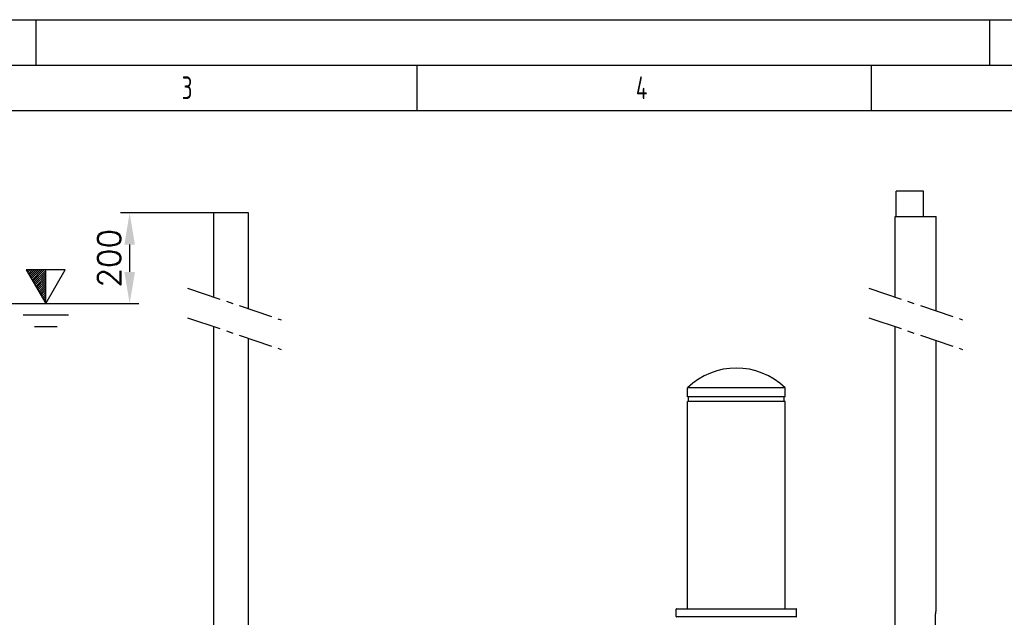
# Model space of a CAD drawing. Header units: millimetres. Extents: x -3789 to 8091, y -6405 to 1995.
# Tile 29 of 48: x -1724 to 444, y 678 to 1995. Entities that reach past the tile are written whole.
import ezdxf

# ---------------------------------------------------------------- set-up
doc = ezdxf.new("R2010")
doc.units = ezdxf.units.MM
doc.header["$LTSCALE"] = 20
doc.linetypes.add('MITTE', pattern=[2, 1.25, -0.25, 0.25, -0.25])
doc.layers.get('0').update_dxf_attribs({"linetype": 'CONTINUOUS'})
doc.layers.get('DEFPOINTS').update_dxf_attribs({"linetype": 'CONTINUOUS'})
for name, color, linetype in [('02-LINIE-035', 2, 'CONTINUOUS'), ('05-ACHSE', 1, 'MITTE'), ('06-MASSE1', 1, 'CONTINUOUS'), ('10-TEXT-025', 1, 'CONTINUOUS'), ('KSB-BLATTRAND', 2, 'CONTINUOUS')]:
    doc.layers.add(name, color=color, linetype=linetype)
doc.layers.add('AM_5', color=3, linetype='CONTINUOUS', lineweight=25)
doc.styles.add('ACA_NORM', font='ROMANS.SHX')
doc.styles.get("Standard").update_dxf_attribs({"font": 'ISOCP.SHX'})
doc.dimstyles.new('1-20', dxfattribs={"dimscale": 20, "dimtxt": 2.5, "dimasz": 3.5, "dimexe": 1, "dimexo": 0, "dimgap": 1, "dimtad": 1, "dimdec": 0, "dimzin": 0, "dimdsep": 46, "dimtxsty": 'ACA_NORM', "dimcen": 0, "dimadec": 0, "dimazin": 0, "dimtfac": 2.4, "dimtdec": 0, "dimtmove": 0, "dimatfit": 3, "dimfxl": 1, "dimtolj": 1, "dimtzin": 0, "dimarcsym": 0})

# ---------------------------------------------------------------- blocks, each defined once
blk = doc.blocks.new('*D3')
at = {"layer": '06-MASSE1', "color": 0, "lineweight": -2}
for p, q in [((-1296.3, 1569.1), (-1502, 1569.1)), ((-1482, 1499.1), (-1482, 1439.1)), ((-1751.9, 1369.1), (-1462, 1369.1))]:
    blk.add_line(p, q, dxfattribs=at)
at = {"layer": '06-MASSE1', "color": 0}
for points in [[(-1493.6, 1499.1), (-1470.3, 1499.1), (-1482, 1569.1)], [(-1493.6, 1439.1), (-1470.3, 1439.1), (-1482, 1369.1)]]:
    blk.add_solid(points, dxfattribs=at)
at = {"layer": 'DEFPOINTS', "color": 0}
for p in [(-1296.3, 1569.1), (-1751.9, 1369.1), (-1482, 1369.1)]:
    blk.add_point(p, dxfattribs=at)
at = {"layer": '06-MASSE1', "color": 0, "insert": (-1527, 1469.1), "char_height": 50, "attachment_point": 5, "rotation": 90, "style": 'ACA_NORM'}
blk.add_mtext('\\A1;200', dxfattribs=at)
blk = doc.blocks.new('Rahmen_A2')
at = {"color": 1, "ltscale": 150}
for p, q in [((0, 420), (594, 420)), ((10, 410), (584, 410))]:
    blk.add_line(p, q, dxfattribs=at)
at = {"layer": 'KSB-BLATTRAND'}
for p, q in [((105, 420), (105, 415)), ((210, 420), (210, 415)), ((5, 415), (589, 415)), ((147, 410), (147, 415)), ((197, 410), (197, 415))]:
    blk.add_line(p, q, dxfattribs=at)
at = {"layer": 'KSB-BLATTRAND', "width": 0.75}
for s, p in [('3', (121.0625, 411.25)), ('4', (171.0625, 411.25))]:
    blk.add_text(s, height=2.5, dxfattribs=at).set_placement(p)

msp = doc.modelspace()

# ---------------------------------------------------------------- linework, layer by layer
at = {"layer": '02-LINIE-035'}
for p, q in [((265.7, 1617.1), (205.4, 1617.1)), ((205.4, 1561.4), (205.4, 1617.1)), ((265.7, 1561.4), (265.7, 1617.1)), ((-1220.2, 1569.1), (-1296.3, 1569.1)), ((-1296.3, 1383.7), (-1296.3, 1569.1)), ((-1220.2, 1357.9), (-1220.2, 1569.1)), ((203.4, 1561.4), (293.4, 1561.4)), ((203.4, 1383.7), (203.4, 1561.4)), ((293.4, 1353.2), (293.4, 1561.4)), ((-1296.3, 84.1), (-1296.3, 1318.5)), ((203.4, 661.4), (203.4, 1318.5)), ((-1220.2, 84.1), (-1220.2, 1292.7)), ((293.4, 691.4), (293.4, 1288)), ((-38.7, 1183.7), (-253.7, 1183.7)), ((-253.7, 1163.7), (-253.7, 1183.7)), ((-38.7, 1163.7), (-38.7, 1183.7)), ((-38.7, 1163.7), (-253.7, 1163.7)), ((-38.7, 1153.7), (-253.7, 1153.7)), ((-253.7, 697.1), (-253.7, 1153.7)), ((-251.7, 1153.7), (-251.7, 1163.7)), ((-40.7, 1153.7), (-40.7, 1163.7)), ((-38.7, 697.1), (-38.7, 1153.7)), ((-13.7, 696.1), (-278.7, 696.1)), ((-278.7, 680.1), (-278.7, 696.1)), ((-277.7, 697.1), (-14.7, 697.1)), ((-13.7, 680.1), (-13.7, 696.1)), ((-278.7, 680.1), (-13.7, 680.1)), ((-14.7, 679.1), (-277.7, 679.1)), ((292.3, 661.4), (292.3, 681.4))]:
    msp.add_line(p, q, dxfattribs=at)
for centre, radius, start, end in [((-146.2, 1072.1), 155, 46.0883, 133.9117), ((-277.7, 696.1), 1, 90, 180), ((-14.7, 696.1), 1, 0, 90), ((-277.7, 680.1), 1, 180, 270), ((-14.7, 680.1), 1, 270, 0)]:
    msp.add_arc(centre, radius, start, end, dxfattribs=at)
msp.add_open_spline([(292.3, 681.4), (292.3, 682.7), (292.4, 684), (292.6, 686.5), (292.7, 687.6), (293, 689.4), (293.2, 690.1), (293.4, 691.2), (293.4, 691.4), (293.4, 691.4)], degree=3, knots=[-3.024389, -3.024389, -3.024389, -3.024389, -2.646324, -2.646324, -2.268259, -2.268259, -1.890227, -1.890227, -1.512194, -1.512194, -1.512194, -1.512194], dxfattribs=at)
at = {"layer": '05-ACHSE', "ltscale": 3}
for p, q in [((-1354.3, 1403.3), (-1148.3, 1333.6)), ((145.4, 1403.3), (351.5, 1333.6)), ((-1354.3, 1338.1), (-1148.3, 1268.3)), ((145.4, 1338.1), (351.5, 1268.3))]:
    msp.add_line(p, q, dxfattribs=at)
at = {"layer": '10-TEXT-025'}
for p, q in [((-1709.7, 1443.3), (-1666.8, 1369.1)), ((-1666.8, 1443.3), (-1709.7, 1443.3)), ((-1708.2, 1440.7), (-1705.6, 1443.3)), ((-1706.6, 1437.9), (-1701.2, 1443.3)), ((-1705, 1435.1), (-1696.7, 1443.3)), ((-1703.3, 1432.3), (-1692.3, 1443.3)), ((-1701.7, 1429.5), (-1687.9, 1443.3)), ((-1700.1, 1426.7), (-1683.5, 1443.3)), ((-1698.5, 1423.9), (-1679.1, 1443.3)), ((-1696.9, 1421.1), (-1674.6, 1443.3)), ((-1695.3, 1418.3), (-1670.2, 1443.3)), ((-1693.6, 1415.5), (-1666.8, 1442.3)), ((-1692, 1412.7), (-1666.8, 1437.9)), ((-1690.4, 1409.9), (-1666.8, 1433.4)), ((-1666.8, 1369.1), (-1624, 1443.3)), ((-1624, 1443.3), (-1666.8, 1443.3)), ((-1666.8, 1369.1), (-1666.8, 1443.3)), ((-1688.8, 1407.1), (-1666.8, 1429)), ((-1687.2, 1404.3), (-1666.8, 1424.6)), ((-1685.5, 1401.5), (-1666.8, 1420.2)), ((-1683.9, 1398.7), (-1666.8, 1415.8)), ((-1682.3, 1395.9), (-1666.8, 1411.3)), ((-1680.7, 1393.1), (-1666.8, 1406.9)), ((-1679.1, 1390.3), (-1666.8, 1402.5)), ((-1677.5, 1387.5), (-1666.8, 1398.1)), ((-1675.8, 1384.7), (-1666.8, 1393.7)), ((-1674.2, 1381.9), (-1666.8, 1389.2)), ((-1672.6, 1379.1), (-1666.8, 1384.8)), ((-1671, 1376.3), (-1666.8, 1380.4)), ((-1669.4, 1373.5), (-1666.8, 1376)), ((-1667.8, 1370.7), (-1666.8, 1371.6)), ((-1716.8, 1344.1), (-1616.8, 1344.1)), ((-1691.8, 1319.1), (-1641.8, 1319.1))]:
    msp.add_line(p, q, dxfattribs=at)

# ---------------------------------------------------------------- block references
at = {"layer": 'AM_5', "xscale": 20, "yscale": 20, "zscale": 20}
msp.add_blockref('Rahmen_A2', (-3788.6, -6405.3), dxfattribs=at)

# ---------------------------------------------------------------- dimensions: what is measured, and where the dimension line sits
at = {"layer": '06-MASSE1'}
dim = msp.add_linear_dim(base=(-1482, 1369.1), p1=(-1296.3, 1569.1), p2=(-1751.9, 1369.1), angle=90, dimstyle='1-20', dxfattribs=at)
dim.commit()
dim.dimension.update_dxf_attribs({"geometry": '*D3', "text_midpoint": (-1527, 1469.1)})

doc.saveas('drawing.dxf')
